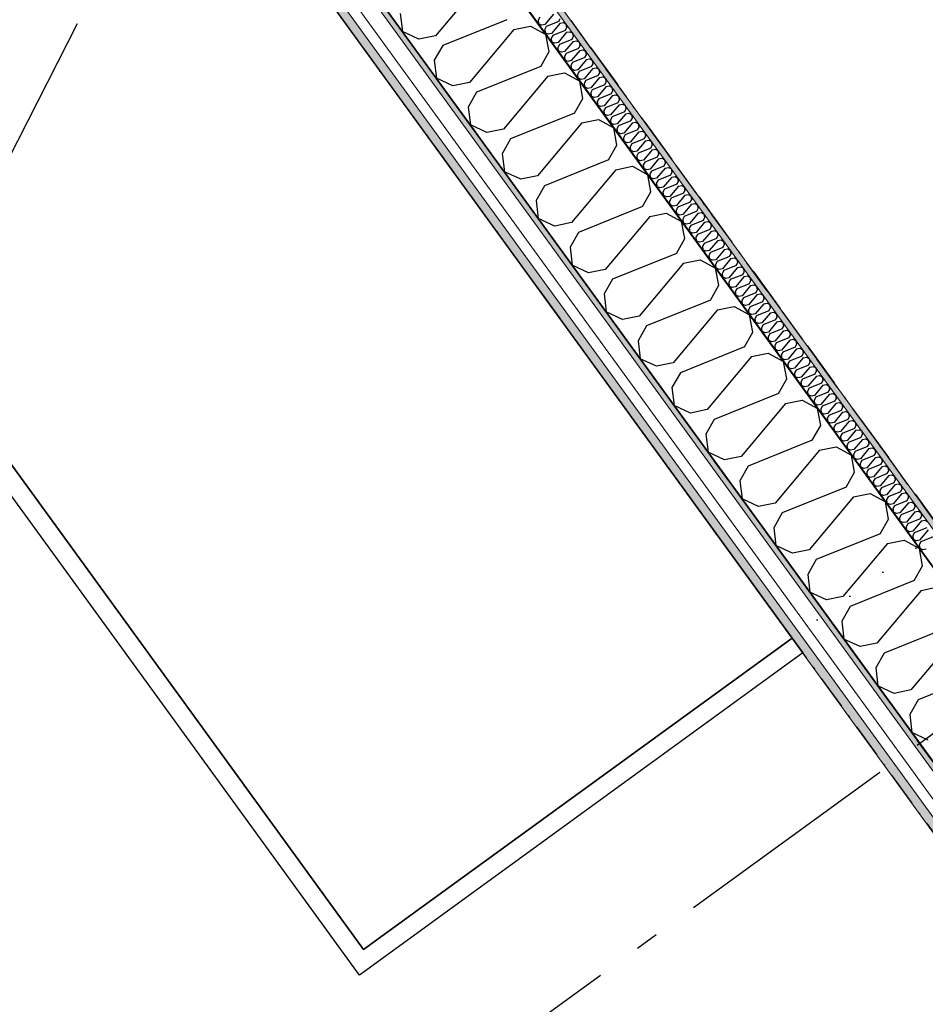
# Model space of a CAD drawing. Header units: millimetres. Extents: x -150 to 340869, y -1115 to 365939.
# Tile 139 of 193: x 319216 to 321183, y 340747 to 342885. Entities that reach past the tile are written whole.
import ezdxf
from ezdxf.enums import TextEntityAlignment as Align

# ---------------------------------------------------------------- set-up
doc = ezdxf.new("R2010")
doc.units = ezdxf.units.MM
doc.header["$LTSCALE"] = 0.5
doc.header["$MEASUREMENT"] = 0
for name, pattern in [('Akselinje', [1500, 1000, -200, 100, -200]), ('Over snittplan', [260, 150, -50, 10, -50]), ('PLINE', [0]), ('Stipling', [400, 200, -200]), ('Tett prikk', [176.388884, 0, -176.388884])]:
    doc.linetypes.add(name, pattern=pattern)
for name, color, linetype in [('232- Ikke-bærende yttervegger (Skravur)(Nye konstruksjoner)', 7, 'Continuous'), ('232- Ikke-bærende yttervegger(Nye konstruksjoner)', 7, 'Continuous'), ('255- Gulvoverflate(Nye konstruksjoner)', 7, 'Continuous'), ('26-- Yttertak(Nye konstruksjoner)', 7, 'Continuous'), ('273- Kjøkkeninnredning(Nye konstruksjoner)', 7, 'Continuous'), ('82-- Modullinjer(Nye konstruksjoner)', 7, 'Continuous'), ('862- M___Nettoareal(Nye konstruksjoner)', 7, 'Continuous'), ('862- M___Nettoareal(Polylinje)(Nye konstruksjoner)', 7, 'Continuous'), ('862- M___Nettoareal(Tekst)(Nye konstruksjoner)', 7, 'Continuous')]:
    doc.layers.add(name, color=color, linetype=linetype)
doc.layers.add('235- Utvendig kledning og overflate(Nye konstruksjoner)', color=7, linetype='Continuous', lineweight=0)
doc.layers.add('236- Innvendig kledning og overflate(Nye konstruksjoner)', color=7, linetype='Continuous', lineweight=0)
doc.styles.add('GENERATED_STYLE_1', font='txt')
doc.styles.add('GENERATED_STYLE_4', font='arial.ttf')
pattern_1 = [(0, (0, 0), (0, 43.30127), [0, -25]), (0, (12.5, 21.65), (0, 43.30127), [0, -25])]

# ---------------------------------------------------------------- blocks, each defined once
blk = doc.blocks.new('Ikke målbart areal__3', base_point=(318271.8, 344616.6))
at = {"layer": '862- M___Nettoareal(Polylinje)(Nye konstruksjoner)', "linetype": 'Stipling', "flags": 128}
blk.add_lwpolyline([(308760.9, 346182.3), (308760.9, 345237.9), (308760.9, 343747.8), (319785, 343747.8), (321356.7, 341584.6), (323326.2, 343015.5), (321025.4, 346182.3)], close=True, dxfattribs=at)
at = {"layer": '862- M___Nettoareal(Tekst)(Nye konstruksjoner)', "style": 'GENERATED_STYLE_1'}
for tag, p in [('DUMMY_861', (318819.7, 344804.8)), ('ROOM_NAME', (317723.9, 344762.2)), ('DUMMY_862', (317723.9, 344616.6))]:
    blk.add_attdef(tag, text='', height=100, dxfattribs=at).set_placement(p, align=Align.TOP_LEFT)
blk = doc.blocks.new('*X62')
at = {"layer": '232- Ikke-bærende yttervegger (Skravur)(Nye konstruksjoner)', "linetype": 'PLINE'}
for p, q in [((320345.3, 342890.2), (320341.8, 342884)), ((320341.8, 342884), (320342.7, 342876.4)), ((320375.2, 342896.9), (320356.6, 342874.7)), ((320386.5, 342881.4), (320390, 342887.6)), ((320349.6, 342873.2), (320342.7, 342876.4)), ((320356.6, 342874.7), (320349.6, 342873.2)), ((320359.6, 342870.5), (320356.1, 342864.3)), ((320356.1, 342864.3), (320357, 342856.8)), ((320386.5, 342881.4), (320359.6, 342870.5)), ((320389.5, 342877.3), (320370.9, 342855)), ((320389.5, 342877.3), (320396.5, 342878.7)), ((320396.5, 342878.7), (320402.9, 342875.2)), ((320400.8, 342861.7), (320404.3, 342868)), ((320404.3, 342868), (320402.9, 342875.2)), ((320363.9, 342853.6), (320357, 342856.8)), ((320370.9, 342855), (320363.9, 342853.6)), ((320373.9, 342850.9), (320370.3, 342844.7)), ((320370.3, 342844.7), (320371.2, 342837.1)), ((320400.8, 342861.7), (320373.9, 342850.9)), ((320403.8, 342857.6), (320385.1, 342835.4)), ((320415.1, 342842.1), (320388.1, 342831.2)), ((320403.8, 342857.6), (320410.8, 342859)), ((320410.8, 342859), (320417.2, 342855.5)), ((320415.1, 342842.1), (320418.6, 342848.3)), ((320418.6, 342848.3), (320417.2, 342855.5)), ((320378.1, 342833.9), (320371.2, 342837.1)), ((320385.1, 342835.4), (320378.1, 342833.9)), ((320388.1, 342831.2), (320384.6, 342825)), ((320384.6, 342825), (320385.5, 342817.5)), ((320418.1, 342838), (320399.4, 342815.7)), ((320429.3, 342822.4), (320402.4, 342811.6)), ((320418.1, 342838), (320425, 342839.4)), ((320425, 342839.4), (320431.5, 342835.9)), ((320429.3, 342822.4), (320432.8, 342828.7)), ((320432.8, 342828.7), (320431.5, 342835.9)), ((320432.3, 342818.3), (320439.3, 342819.7)), ((320439.3, 342819.7), (320445.8, 342816.2)), ((320392.4, 342814.3), (320385.5, 342817.5)), ((320399.4, 342815.7), (320392.4, 342814.3)), ((320402.4, 342811.6), (320398.9, 342805.4)), ((320398.9, 342805.4), (320399.8, 342797.8)), ((320432.3, 342818.3), (320413.7, 342796.1)), ((320443.6, 342802.8), (320416.7, 342791.9)), ((320446.6, 342798.7), (320428, 342776.4)), ((320443.6, 342802.8), (320447.1, 342809)), ((320447.1, 342809), (320445.8, 342816.2)), ((320446.6, 342798.7), (320453.6, 342800.1)), ((320453.6, 342800.1), (320460, 342796.6)), ((320406.7, 342794.6), (320399.8, 342797.8)), ((320413.7, 342796.1), (320406.7, 342794.6)), ((320416.7, 342791.9), (320413.2, 342785.7)), ((320413.2, 342785.7), (320414.1, 342778.2)), ((320421, 342775), (320414.1, 342778.2)), ((320457.9, 342783.2), (320431, 342772.3)), ((320460.9, 342779), (320442.2, 342756.8)), ((320457.9, 342783.2), (320461.4, 342789.4)), ((320461.4, 342789.4), (320460, 342796.6)), ((320460.9, 342779), (320467.9, 342780.5)), ((320467.9, 342780.5), (320474.3, 342776.9)), ((320475.7, 342769.7), (320474.3, 342776.9)), ((320428, 342776.4), (320421, 342775)), ((320431, 342772.3), (320427.4, 342766.1)), ((320427.4, 342766.1), (320428.3, 342758.5)), ((320435.2, 342755.4), (320428.3, 342758.5)), ((320442.2, 342756.8), (320435.2, 342755.4)), ((320472.1, 342763.5), (320445.2, 342752.7)), ((320475.1, 342759.4), (320456.5, 342737.1)), ((320472.1, 342763.5), (320475.7, 342769.7)), ((320475.1, 342759.4), (320482.1, 342760.8)), ((320482.1, 342760.8), (320488.6, 342757.3)), ((320489.9, 342750.1), (320488.6, 342757.3)), ((320445.2, 342752.7), (320441.7, 342746.4)), ((320441.7, 342746.4), (320442.6, 342738.9)), ((320449.5, 342735.7), (320442.6, 342738.9)), ((320456.5, 342737.1), (320449.5, 342735.7)), ((320486.4, 342743.9), (320459.5, 342733)), ((320489.4, 342739.7), (320470.8, 342717.5)), ((320486.4, 342743.9), (320489.9, 342750.1)), ((320489.4, 342739.7), (320496.4, 342741.2)), ((320496.4, 342741.2), (320502.8, 342737.7)), ((320504.2, 342730.4), (320502.8, 342737.7)), ((320459.5, 342733), (320456, 342726.8)), ((320456, 342726.8), (320456.9, 342719.3)), ((320463.8, 342716.1), (320456.9, 342719.3)), ((320470.8, 342717.5), (320463.8, 342716.1)), ((320473.8, 342713.4), (320470.2, 342707.2)), ((320500.7, 342724.2), (320473.8, 342713.4)), ((320503.7, 342720.1), (320485, 342697.9)), ((320500.7, 342724.2), (320504.2, 342730.4)), ((320503.7, 342720.1), (320510.7, 342721.5)), ((320510.7, 342721.5), (320517.1, 342718)), ((320518.5, 342710.8), (320517.1, 342718)), ((320470.2, 342707.2), (320471.2, 342699.6)), ((320478, 342696.4), (320471.2, 342699.6)), ((320485, 342697.9), (320478, 342696.4)), ((320488, 342693.7), (320484.5, 342687.5)), ((320515, 342704.6), (320488, 342693.7)), ((320518, 342700.5), (320499.3, 342678.2)), ((320515, 342704.6), (320518.5, 342710.8)), ((320518, 342700.5), (320525, 342701.9)), ((320525, 342701.9), (320531.4, 342698.4)), ((320532.8, 342691.2), (320531.4, 342698.4)), ((320484.5, 342687.5), (320485.4, 342680)), ((320492.3, 342676.8), (320485.4, 342680)), ((320499.3, 342678.2), (320492.3, 342676.8)), ((320502.3, 342674.1), (320498.8, 342667.9)), ((320529.2, 342684.9), (320502.3, 342674.1)), ((320532.2, 342680.8), (320513.6, 342658.6)), ((320529.2, 342684.9), (320532.8, 342691.2)), ((320532.2, 342680.8), (320539.2, 342682.2)), ((320539.2, 342682.2), (320545.7, 342678.7)), ((320543.5, 342665.3), (320547, 342671.5)), ((320547, 342671.5), (320545.7, 342678.7)), ((320498.8, 342667.9), (320499.7, 342660.3)), ((320506.6, 342657.1), (320499.7, 342660.3)), ((320513.6, 342658.6), (320506.6, 342657.1)), ((320516.6, 342654.4), (320513.1, 342648.2)), ((320543.5, 342665.3), (320516.6, 342654.4)), ((320546.5, 342661.2), (320527.9, 342638.9)), ((320546.5, 342661.2), (320553.5, 342662.6)), ((320553.5, 342662.6), (320559.9, 342659.1)), ((320557.8, 342645.7), (320561.3, 342651.9)), ((320561.3, 342651.9), (320559.9, 342659.1)), ((320513.1, 342648.2), (320514, 342640.7)), ((320520.9, 342637.5), (320514, 342640.7)), ((320527.9, 342638.9), (320520.9, 342637.5)), ((320530.9, 342634.8), (320527.3, 342628.6)), ((320527.3, 342628.6), (320528.2, 342621)), ((320557.8, 342645.7), (320530.9, 342634.8)), ((320560.8, 342641.5), (320542.1, 342619.3)), ((320560.8, 342641.5), (320567.8, 342643)), ((320567.8, 342643), (320574.2, 342639.4)), ((320572, 342626), (320575.6, 342632.2)), ((320575.6, 342632.2), (320574.2, 342639.4)), ((320535.1, 342617.9), (320528.2, 342621)), ((320542.1, 342619.3), (320535.1, 342617.9)), ((320545.1, 342615.2), (320541.6, 342608.9)), ((320541.6, 342608.9), (320542.5, 342601.4)), ((320572, 342626), (320545.1, 342615.2)), ((320575, 342621.9), (320556.4, 342599.6)), ((320586.3, 342606.4), (320559.4, 342595.5)), ((320575, 342621.9), (320582, 342623.3)), ((320582, 342623.3), (320588.5, 342619.8)), ((320586.3, 342606.4), (320589.8, 342612.6)), ((320589.8, 342612.6), (320588.5, 342619.8)), ((320549.4, 342598.2), (320542.5, 342601.4)), ((320556.4, 342599.6), (320549.4, 342598.2)), ((320559.4, 342595.5), (320555.9, 342589.3)), ((320555.9, 342589.3), (320556.8, 342581.8)), ((320589.3, 342602.2), (320570.7, 342580)), ((320600.6, 342586.7), (320573.7, 342575.9)), ((320589.3, 342602.2), (320596.3, 342603.7)), ((320596.3, 342603.7), (320602.8, 342600.1)), ((320600.6, 342586.7), (320604.1, 342592.9)), ((320604.1, 342592.9), (320602.8, 342600.1)), ((320563.7, 342578.6), (320556.8, 342581.8)), ((320570.7, 342580), (320563.7, 342578.6)), ((320573.7, 342575.9), (320570.2, 342569.6)), ((320570.2, 342569.6), (320571.1, 342562.1)), ((320603.6, 342582.6), (320584.9, 342560.3)), ((320614.9, 342567.1), (320587.9, 342556.2)), ((320603.6, 342582.6), (320610.6, 342584)), ((320610.6, 342584), (320617, 342580.5)), ((320614.9, 342567.1), (320618.4, 342573.3)), ((320618.4, 342573.3), (320617, 342580.5)), ((320617.9, 342562.9), (320624.9, 342564.4)), ((320624.9, 342564.4), (320631.3, 342560.9)), ((320577.9, 342558.9), (320571.1, 342562.1)), ((320584.9, 342560.3), (320577.9, 342558.9)), ((320587.9, 342556.2), (320584.4, 342550)), ((320584.4, 342550), (320585.3, 342542.5)), ((320592.2, 342539.3), (320585.3, 342542.5)), ((320617.9, 342562.9), (320599.2, 342540.7)), ((320629.1, 342547.4), (320602.2, 342536.6)), ((320632.1, 342543.3), (320613.5, 342521.1)), ((320629.1, 342547.4), (320632.7, 342553.6)), ((320632.7, 342553.6), (320631.3, 342560.9)), ((320632.1, 342543.3), (320639.1, 342544.7)), ((320639.1, 342544.7), (320645.6, 342541.2)), ((320599.2, 342540.7), (320592.2, 342539.3)), ((320602.2, 342536.6), (320598.7, 342530.4)), ((320598.7, 342530.4), (320599.6, 342522.8)), ((320606.5, 342519.6), (320599.6, 342522.8)), ((320613.5, 342521.1), (320606.5, 342519.6)), ((320643.4, 342527.8), (320616.5, 342516.9)), ((320646.4, 342523.7), (320627.8, 342501.4)), ((320643.4, 342527.8), (320646.9, 342534)), ((320646.9, 342534), (320645.6, 342541.2)), ((320646.4, 342523.7), (320653.4, 342525.1)), ((320653.4, 342525.1), (320659.8, 342521.6)), ((320661.2, 342514.4), (320659.8, 342521.6)), ((320616.5, 342516.9), (320613, 342510.7)), ((320613, 342510.7), (320613.9, 342503.2)), ((320620.8, 342500), (320613.9, 342503.2)), ((320627.8, 342501.4), (320620.8, 342500)), ((320657.7, 342508.1), (320630.8, 342497.3)), ((320660.7, 342504), (320642, 342481.8)), ((320657.7, 342508.1), (320661.2, 342514.4)), ((320660.7, 342504), (320667.7, 342505.4)), ((320667.7, 342505.4), (320674.1, 342501.9)), ((320675.5, 342494.7), (320674.1, 342501.9)), ((320630.8, 342497.3), (320627.2, 342491.1)), ((320627.2, 342491.1), (320628.1, 342483.5)), ((320635, 342480.3), (320628.1, 342483.5)), ((320642, 342481.8), (320635, 342480.3)), ((320645, 342477.6), (320641.5, 342471.4)), ((320672, 342488.5), (320645, 342477.6)), ((320674.9, 342484.4), (320656.3, 342462.1)), ((320672, 342488.5), (320675.5, 342494.7)), ((320674.9, 342484.4), (320681.9, 342485.8)), ((320681.9, 342485.8), (320688.4, 342482.3)), ((320689.7, 342475.1), (320688.4, 342482.3)), ((320641.5, 342471.4), (320642.4, 342463.9)), ((320649.3, 342460.7), (320642.4, 342463.9)), ((320656.3, 342462.1), (320649.3, 342460.7)), ((320659.3, 342458), (320655.8, 342451.8)), ((320686.2, 342468.9), (320659.3, 342458)), ((320689.2, 342464.7), (320670.6, 342442.5)), ((320686.2, 342468.9), (320689.7, 342475.1)), ((320689.2, 342464.7), (320696.2, 342466.2)), ((320696.2, 342466.2), (320702.7, 342462.6)), ((320704, 342455.4), (320702.7, 342462.6)), ((320655.8, 342451.8), (320656.7, 342444.2)), ((320663.6, 342441.1), (320656.7, 342444.2)), ((320670.6, 342442.5), (320663.6, 342441.1)), ((320673.6, 342438.4), (320670.1, 342432.1)), ((320700.5, 342449.2), (320673.6, 342438.4)), ((320703.5, 342445.1), (320684.9, 342422.8)), ((320700.5, 342449.2), (320704, 342455.4)), ((320703.5, 342445.1), (320710.5, 342446.5)), ((320710.5, 342446.5), (320716.9, 342443)), ((320714.8, 342429.6), (320718.3, 342435.8)), ((320718.3, 342435.8), (320716.9, 342443)), ((320670.1, 342432.1), (320671, 342424.6)), ((320677.9, 342421.4), (320671, 342424.6)), ((320684.9, 342422.8), (320677.9, 342421.4)), ((320687.9, 342418.7), (320684.3, 342412.5)), ((320714.8, 342429.6), (320687.9, 342418.7)), ((320717.8, 342425.4), (320699.1, 342403.2)), ((320717.8, 342425.4), (320724.8, 342426.9)), ((320724.8, 342426.9), (320731.2, 342423.3)), ((320729, 342409.9), (320732.6, 342416.1)), ((320732.6, 342416.1), (320731.2, 342423.3)), ((320684.3, 342412.5), (320685.2, 342405)), ((320692.1, 342401.8), (320685.2, 342405)), ((320699.1, 342403.2), (320692.1, 342401.8)), ((320702.1, 342399.1), (320698.6, 342392.9)), ((320698.6, 342392.9), (320699.5, 342385.3)), ((320729, 342409.9), (320702.1, 342399.1)), ((320732, 342405.8), (320713.4, 342383.6)), ((320732, 342405.8), (320739, 342407.2)), ((320739, 342407.2), (320745.5, 342403.7)), ((320743.3, 342390.3), (320746.8, 342396.5)), ((320746.8, 342396.5), (320745.5, 342403.7)), ((320706.4, 342382.1), (320699.5, 342385.3)), ((320713.4, 342383.6), (320706.4, 342382.1)), ((320716.4, 342379.4), (320712.9, 342373.2)), ((320712.9, 342373.2), (320713.8, 342365.7)), ((320743.3, 342390.3), (320716.4, 342379.4)), ((320746.3, 342386.2), (320727.7, 342363.9)), ((320757.6, 342370.6), (320730.7, 342359.8)), ((320746.3, 342386.2), (320753.3, 342387.6)), ((320753.3, 342387.6), (320759.7, 342384.1)), ((320757.6, 342370.6), (320761.1, 342376.9)), ((320761.1, 342376.9), (320759.7, 342384.1)), ((320720.7, 342362.5), (320713.8, 342365.7)), ((320727.7, 342363.9), (320720.7, 342362.5)), ((320730.7, 342359.8), (320727.1, 342353.6)), ((320727.1, 342353.6), (320728, 342346)), ((320760.6, 342366.5), (320741.9, 342344.3)), ((320771.9, 342351), (320744.9, 342340.1)), ((320760.6, 342366.5), (320767.6, 342367.9)), ((320767.6, 342367.9), (320774, 342364.4)), ((320771.9, 342351), (320775.4, 342357.2)), ((320775.4, 342357.2), (320774, 342364.4)), ((320734.9, 342342.8), (320728, 342346)), ((320741.9, 342344.3), (320734.9, 342342.8)), ((320744.9, 342340.1), (320741.4, 342333.9)), ((320741.4, 342333.9), (320742.3, 342326.4)), ((320774.9, 342346.9), (320756.2, 342324.6)), ((320786.1, 342331.3), (320759.2, 342320.5)), ((320774.9, 342346.9), (320781.9, 342348.3)), ((320781.9, 342348.3), (320788.3, 342344.8)), ((320786.1, 342331.3), (320789.6, 342337.6)), ((320789.6, 342337.6), (320788.3, 342344.8)), ((320789.1, 342327.2), (320796.1, 342328.6)), ((320796.1, 342328.6), (320802.6, 342325.1)), ((320749.2, 342323.2), (320742.3, 342326.4)), ((320756.2, 342324.6), (320749.2, 342323.2)), ((320759.2, 342320.5), (320755.7, 342314.3)), ((320755.7, 342314.3), (320756.6, 342306.7)), ((320763.5, 342303.5), (320756.6, 342306.7)), ((320789.1, 342327.2), (320770.5, 342305)), ((320800.4, 342311.7), (320773.5, 342300.8)), ((320803.4, 342307.6), (320784.8, 342285.3)), ((320800.4, 342311.7), (320803.9, 342317.9)), ((320803.9, 342317.9), (320802.6, 342325.1)), ((320803.4, 342307.6), (320810.4, 342309)), ((320810.4, 342309), (320816.8, 342305.5)), ((320770.5, 342305), (320763.5, 342303.5)), ((320773.5, 342300.8), (320770, 342294.6)), ((320770, 342294.6), (320770.9, 342287.1)), ((320777.8, 342283.9), (320770.9, 342287.1)), ((320784.8, 342285.3), (320777.8, 342283.9)), ((320814.7, 342292.1), (320787.8, 342281.2)), ((320817.7, 342287.9), (320799, 342265.7)), ((320814.7, 342292.1), (320818.2, 342298.3)), ((320818.2, 342298.3), (320816.8, 342305.5)), ((320817.7, 342287.9), (320824.7, 342289.4)), ((320824.7, 342289.4), (320831.1, 342285.8)), ((320832.5, 342278.6), (320831.1, 342285.8)), ((320787.8, 342281.2), (320784.2, 342275)), ((320784.2, 342275), (320785.1, 342267.4)), ((320792, 342264.3), (320785.1, 342267.4)), ((320799, 342265.7), (320792, 342264.3)), ((320828.9, 342272.4), (320802, 342261.6)), ((320831.9, 342268.3), (320813.3, 342246)), ((320828.9, 342272.4), (320832.5, 342278.6)), ((320831.9, 342268.3), (320838.9, 342269.7)), ((320838.9, 342269.7), (320845.4, 342266.2)), ((320846.7, 342259), (320845.4, 342266.2)), ((320802, 342261.6), (320798.5, 342255.3)), ((320798.5, 342255.3), (320799.4, 342247.8)), ((320806.3, 342244.6), (320799.4, 342247.8)), ((320813.3, 342246), (320806.3, 342244.6)), ((320843.2, 342252.8), (320816.3, 342241.9)), ((320846.2, 342248.6), (320827.6, 342226.4)), ((320843.2, 342252.8), (320846.7, 342259)), ((320846.2, 342248.6), (320853.2, 342250.1)), ((320853.2, 342250.1), (320859.7, 342246.6)), ((320861, 342239.3), (320859.7, 342246.6)), ((320816.3, 342241.9), (320812.8, 342235.7)), ((320812.8, 342235.7), (320813.7, 342228.2)), ((320820.6, 342225), (320813.7, 342228.2)), ((320827.6, 342226.4), (320820.6, 342225)), ((320830.6, 342222.3), (320827.1, 342216.1)), ((320857.5, 342233.1), (320830.6, 342222.3)), ((320860.5, 342229), (320841.8, 342206.8)), ((320857.5, 342233.1), (320861, 342239.3)), ((320860.5, 342229), (320867.5, 342230.4)), ((320867.5, 342230.4), (320873.9, 342226.9)), ((320875.3, 342219.7), (320873.9, 342226.9)), ((320827.1, 342216.1), (320828, 342208.5)), ((320834.8, 342205.3), (320828, 342208.5)), ((320841.8, 342206.8), (320834.8, 342205.3)), ((320844.8, 342202.6), (320841.3, 342196.4)), ((320871.8, 342213.5), (320844.8, 342202.6)), ((320874.8, 342209.4), (320856.1, 342187.1)), ((320871.8, 342213.5), (320875.3, 342219.7)), ((320874.8, 342209.4), (320881.8, 342210.8)), ((320881.8, 342210.8), (320888.2, 342207.3)), ((320886, 342193.8), (320889.6, 342200.1)), ((320889.6, 342200.1), (320888.2, 342207.3)), ((320841.3, 342196.4), (320842.2, 342188.9)), ((320849.1, 342185.7), (320842.2, 342188.9)), ((320856.1, 342187.1), (320849.1, 342185.7)), ((320859.1, 342183), (320855.6, 342176.8)), ((320886, 342193.8), (320859.1, 342183)), ((320889, 342189.7), (320870.4, 342167.5)), ((320889, 342189.7), (320896, 342191.1)), ((320896, 342191.1), (320902.5, 342187.6)), ((320900.3, 342174.2), (320903.8, 342180.4)), ((320903.8, 342180.4), (320902.5, 342187.6)), ((320855.6, 342176.8), (320856.5, 342169.2)), ((320863.4, 342166), (320856.5, 342169.2)), ((320870.4, 342167.5), (320863.4, 342166)), ((320873.4, 342163.3), (320869.9, 342157.1)), ((320869.9, 342157.1), (320870.8, 342149.6)), ((320900.3, 342174.2), (320873.4, 342163.3)), ((320903.3, 342170.1), (320884.7, 342147.8)), ((320903.3, 342170.1), (320910.3, 342171.5)), ((320910.3, 342171.5), (320916.7, 342168)), ((320914.6, 342154.6), (320918.1, 342160.8)), ((320918.1, 342160.8), (320916.7, 342168)), ((320877.7, 342146.4), (320870.8, 342149.6)), ((320884.7, 342147.8), (320877.7, 342146.4)), ((320887.7, 342143.7), (320884.1, 342137.5)), ((320884.1, 342137.5), (320885, 342129.9)), ((320914.6, 342154.6), (320887.7, 342143.7)), ((320917.6, 342150.4), (320898.9, 342128.2)), ((320917.6, 342150.4), (320924.6, 342151.9)), ((320924.6, 342151.9), (320931, 342148.3)), ((320928.8, 342134.9), (320932.4, 342141.1)), ((320932.4, 342141.1), (320931, 342148.3)), ((320891.9, 342126.8), (320885, 342129.9)), ((320898.9, 342128.2), (320891.9, 342126.8)), ((320901.9, 342124.1), (320898.4, 342117.8)), ((320898.4, 342117.8), (320899.3, 342110.3)), ((320928.8, 342134.9), (320901.9, 342124.1)), ((320931.8, 342130.8), (320913.2, 342108.5)), ((320943.1, 342115.3), (320916.2, 342104.4)), ((320931.8, 342130.8), (320938.8, 342132.2)), ((320938.8, 342132.2), (320945.3, 342128.7)), ((320943.1, 342115.3), (320946.6, 342121.5)), ((320946.6, 342121.5), (320945.3, 342128.7)), ((320906.2, 342107.1), (320899.3, 342110.3)), ((320913.2, 342108.5), (320906.2, 342107.1)), ((320916.2, 342104.4), (320912.7, 342098.2)), ((320912.7, 342098.2), (320913.6, 342090.7)), ((320946.1, 342111.1), (320927.5, 342088.9)), ((320957.4, 342095.6), (320930.5, 342084.8)), ((320946.1, 342111.1), (320953.1, 342112.6)), ((320953.1, 342112.6), (320959.6, 342109)), ((320957.4, 342095.6), (320960.9, 342101.8)), ((320960.9, 342101.8), (320959.6, 342109)), ((320960.4, 342091.5), (320967.4, 342092.9)), ((320967.4, 342092.9), (320973.8, 342089.4)), ((320920.5, 342087.5), (320913.6, 342090.7)), ((320927.5, 342088.9), (320920.5, 342087.5)), ((320930.5, 342084.8), (320927, 342078.5)), ((320927, 342078.5), (320927.9, 342071)), ((320960.4, 342091.5), (320941.8, 342069.2)), ((320971.7, 342076), (320944.7, 342065.1)), ((320974.7, 342071.8), (320956, 342049.6)), ((320971.7, 342076), (320975.2, 342082.2)), ((320975.2, 342082.2), (320973.8, 342089.4)), ((320974.7, 342071.8), (320981.7, 342073.3)), ((320981.7, 342073.3), (320988.1, 342069.8)), ((320934.8, 342067.8), (320927.9, 342071)), ((320941.8, 342069.2), (320934.8, 342067.8)), ((320944.7, 342065.1), (320941.2, 342058.9)), ((320941.2, 342058.9), (320942.1, 342051.4)), ((320949, 342048.2), (320942.1, 342051.4)), ((320985.9, 342056.3), (320959, 342045.5)), ((320988.9, 342052.2), (320970.3, 342030)), ((320985.9, 342056.3), (320989.5, 342062.5)), ((320989.5, 342062.5), (320988.1, 342069.8)), ((320988.9, 342052.2), (320995.9, 342053.6)), ((320995.9, 342053.6), (321002.4, 342050.1)), ((321003.7, 342042.9), (321002.4, 342050.1)), ((320956, 342049.6), (320949, 342048.2)), ((320959, 342045.5), (320955.5, 342039.3)), ((320955.5, 342039.3), (320956.4, 342031.7)), ((320963.3, 342028.5), (320956.4, 342031.7)), ((320970.3, 342030), (320963.3, 342028.5)), ((321000.2, 342036.7), (320973.3, 342025.8)), ((321003.2, 342032.6), (320984.6, 342010.3)), ((321000.2, 342036.7), (321003.7, 342042.9)), ((321003.2, 342032.6), (321010.2, 342034)), ((321010.2, 342034), (321016.6, 342030.5)), ((321018, 342023.3), (321016.6, 342030.5)), ((320973.3, 342025.8), (320969.8, 342019.6)), ((320969.8, 342019.6), (320970.7, 342012.1)), ((320977.6, 342008.9), (320970.7, 342012.1)), ((320984.6, 342010.3), (320977.6, 342008.9)), ((321014.5, 342017), (320987.6, 342006.2)), ((321017.5, 342012.9), (320998.8, 341990.7)), ((321014.5, 342017), (321018, 342023.3)), ((321017.5, 342012.9), (321024.5, 342014.3)), ((321024.5, 342014.3), (321030.9, 342010.8)), ((321032.3, 342003.6), (321030.9, 342010.8)), ((320987.6, 342006.2), (320984, 342000)), ((320984, 342000), (320984.9, 341992.4)), ((320991.8, 341989.2), (320984.9, 341992.4)), ((320998.8, 341990.7), (320991.8, 341989.2)), ((321001.8, 341986.5), (320998.3, 341980.3)), ((321028.8, 341997.4), (321001.8, 341986.5)), ((321031.8, 341993.3), (321013.1, 341971)), ((321028.8, 341997.4), (321032.3, 342003.6)), ((321031.8, 341993.3), (321038.8, 341994.7)), ((321038.8, 341994.7), (321045.2, 341991.2)), ((321046.5, 341984), (321045.2, 341991.2)), ((320998.3, 341980.3), (320999.2, 341972.8)), ((321006.1, 341969.6), (320999.2, 341972.8)), ((321013.1, 341971), (321006.1, 341969.6)), ((321016.1, 341966.9), (321012.6, 341960.7)), ((321043, 341977.8), (321016.1, 341966.9)), ((321046, 341973.6), (321027.4, 341951.4)), ((321043, 341977.8), (321046.5, 341984)), ((321046, 341973.6), (321053, 341975.1)), ((321053, 341975.1), (321059.5, 341971.5)), ((321057.3, 341958.1), (321060.8, 341964.3)), ((321060.8, 341964.3), (321059.5, 341971.5)), ((321012.6, 341960.7), (321013.5, 341953.1)), ((321020.4, 341950), (321013.5, 341953.1)), ((321027.4, 341951.4), (321020.4, 341950)), ((321030.4, 341947.3), (321026.9, 341941)), ((321057.3, 341958.1), (321030.4, 341947.3)), ((321060.3, 341954), (321041.7, 341931.7)), ((321060.3, 341954), (321067.3, 341955.4)), ((321067.3, 341955.4), (321073.7, 341951.9)), ((321071.6, 341938.5), (321075.1, 341944.7)), ((321075.1, 341944.7), (321073.7, 341951.9)), ((321026.9, 341941), (321027.8, 341933.5)), ((321034.7, 341930.3), (321027.8, 341933.5)), ((321041.7, 341931.7), (321034.7, 341930.3)), ((321044.7, 341927.6), (321041.1, 341921.4)), ((321071.6, 341938.5), (321044.7, 341927.6)), ((321074.6, 341934.3), (321055.9, 341912.1)), ((321074.6, 341934.3), (321081.6, 341935.8)), ((321081.6, 341935.8), (321088, 341932.2)), ((321085.8, 341918.8), (321089.4, 341925)), ((321089.4, 341925), (321088, 341932.2)), ((321041.1, 341921.4), (321042, 341913.9)), ((321048.9, 341910.7), (321042, 341913.9)), ((321055.9, 341912.1), (321048.9, 341910.7)), ((321058.9, 341908), (321055.4, 341901.8)), ((321055.4, 341901.8), (321056.3, 341894.2)), ((321085.8, 341918.8), (321058.9, 341908)), ((321088.8, 341914.7), (321070.2, 341892.5)), ((321088.8, 341914.7), (321095.8, 341916.1)), ((321095.8, 341916.1), (321102.3, 341912.6)), ((321100.1, 341899.2), (321103.6, 341905.4)), ((321103.6, 341905.4), (321102.3, 341912.6)), ((321063.2, 341891), (321056.3, 341894.2)), ((321070.2, 341892.5), (321063.2, 341891)), ((321073.2, 341888.3), (321069.7, 341882.1)), ((321069.7, 341882.1), (321070.6, 341874.6)), ((321100.1, 341899.2), (321073.2, 341888.3)), ((321103.1, 341895.1), (321084.5, 341872.8)), ((321114.4, 341879.5), (321087.5, 341868.7)), ((321103.1, 341895.1), (321110.1, 341896.5)), ((321110.1, 341896.5), (321116.6, 341893)), ((321114.4, 341879.5), (321117.9, 341885.8)), ((321117.9, 341885.8), (321116.6, 341893)), ((321077.5, 341871.4), (321070.6, 341874.6)), ((321084.5, 341872.8), (321077.5, 341871.4)), ((321087.5, 341868.7), (321084, 341862.5)), ((321084, 341862.5), (321084.9, 341854.9)), ((321117.4, 341875.4), (321098.7, 341853.2)), ((321128.7, 341859.9), (321101.7, 341849)), ((321117.4, 341875.4), (321124.4, 341876.8)), ((321124.4, 341876.8), (321130.8, 341873.3)), ((321128.7, 341859.9), (321132.2, 341866.1)), ((321132.2, 341866.1), (321130.8, 341873.3)), ((321091.7, 341851.7), (321084.9, 341854.9)), ((321098.7, 341853.2), (321091.7, 341851.7)), ((321101.7, 341849), (321098.2, 341842.8)), ((321098.2, 341842.8), (321099.1, 341835.3)), ((321131.7, 341855.8), (321113, 341833.5)), ((321142.9, 341840.2), (321116, 341829.4)), ((321145.9, 341836.1), (321127.3, 341813.9)), ((321131.7, 341855.8), (321138.7, 341857.2)), ((321138.7, 341857.2), (321145.1, 341853.7)), ((321142.9, 341840.2), (321146.5, 341846.5)), ((321146.5, 341846.5), (321145.1, 341853.7)), ((321145.9, 341836.1), (321152.9, 341837.5)), ((321152.9, 341837.5), (321159.4, 341834)), ((321106, 341832.1), (321099.1, 341835.3)), ((321113, 341833.5), (321106, 341832.1)), ((321116, 341829.4), (321112.5, 341823.2)), ((321112.5, 341823.2), (321113.4, 341815.6)), ((321120.3, 341812.4), (321113.4, 341815.6)), ((321157.2, 341820.6), (321130.3, 341809.7)), ((321160.2, 341816.5), (321141.6, 341794.2)), ((321157.2, 341820.6), (321160.7, 341826.8)), ((321160.7, 341826.8), (321159.4, 341834)), ((321160.2, 341816.5), (321167.2, 341817.9)), ((321167.2, 341817.9), (321173.6, 341814.4)), ((321127.3, 341813.9), (321120.3, 341812.4)), ((321130.3, 341809.7), (321126.8, 341803.5)), ((321126.8, 341803.5), (321127.7, 341796)), ((321134.6, 341792.8), (321127.7, 341796)), ((321141.6, 341794.2), (321134.6, 341792.8)), ((321171.5, 341801), (321144.6, 341790.1)), ((321174.5, 341796.8), (321155.8, 341774.6)), ((321171.5, 341801), (321175, 341807.2)), ((321175, 341807.2), (321173.6, 341814.4)), ((321174.5, 341796.8), (321181.5, 341798.3)), ((321181.5, 341798.3), (321187.9, 341794.7)), ((321144.6, 341790.1), (321141, 341783.9)), ((321141, 341783.9), (321141.9, 341776.4)), ((321148.8, 341773.2), (321141.9, 341776.4)), ((321155.8, 341774.6), (321148.8, 341773.2)), ((321185.7, 341781.3), (321158.8, 341770.5)), ((321188.7, 341777.2), (321170.1, 341754.9)), ((321158.8, 341770.5), (321155.3, 341764.2)), ((321155.3, 341764.2), (321156.2, 341756.7)), ((321163.1, 341753.5), (321156.2, 341756.7)), ((321170.1, 341754.9), (321163.1, 341753.5)), ((321173.1, 341750.8), (321169.6, 341744.6)), ((321200, 341761.7), (321173.1, 341750.8)), ((321169.6, 341744.6), (321170.5, 341737.1)), ((321177.4, 341733.9), (321170.5, 341737.1)), ((321184.4, 341735.3), (321177.4, 341733.9))]:
    blk.add_line(p, q, dxfattribs=at)
blk = doc.blocks.new('*X63')
at = {"layer": '232- Ikke-bærende yttervegger (Skravur)(Nye konstruksjoner)', "linetype": 'PLINE'}
for p, q in [((320215.4, 342965.2), (320119.1, 342850.3)), ((320042.6, 342898.3), (320047.3, 342859.4)), ((320273.6, 342885), (320134.6, 342829)), ((320289.1, 342863.7), (320192.8, 342748.8)), ((320289.1, 342863.7), (320325.3, 342871.1)), ((320325.3, 342871.1), (320358.5, 342852.9)), ((320082.9, 342842.9), (320047.3, 342859.4)), ((320119.1, 342850.3), (320082.9, 342842.9)), ((320365.6, 342815.7), (320358.5, 342852.9)), ((320134.6, 342829), (320116.4, 342796.8)), ((320347.4, 342783.5), (320365.6, 342815.7)), ((320116.4, 342796.8), (320121, 342757.9)), ((320347.4, 342783.5), (320208.3, 342727.5)), ((320156.6, 342741.4), (320121, 342757.9)), ((320362.9, 342762.2), (320266.5, 342647.3)), ((320362.9, 342762.2), (320399, 342769.6)), ((320399, 342769.6), (320432.3, 342751.4)), ((320192.8, 342748.8), (320156.6, 342741.4)), ((320439.3, 342714.2), (320432.3, 342751.4)), ((320208.3, 342727.5), (320190.1, 342695.3)), ((320421.1, 342682.1), (320439.3, 342714.2)), ((320190.1, 342695.3), (320194.8, 342656.4)), ((320421.1, 342682.1), (320282, 342626)), ((320230.4, 342639.9), (320194.8, 342656.4)), ((320436.6, 342660.7), (320340.3, 342545.8)), ((320436.6, 342660.7), (320472.8, 342668.1)), ((320472.8, 342668.1), (320506, 342649.9)), ((320513, 342612.7), (320506, 342649.9)), ((320266.5, 342647.3), (320230.4, 342639.9)), ((320282, 342626), (320263.8, 342593.9)), ((320494.8, 342580.6), (320513, 342612.7)), ((320263.8, 342593.9), (320268.5, 342554.9)), ((320494.8, 342580.6), (320355.8, 342524.5)), ((320510.3, 342559.2), (320546.5, 342566.6)), ((320546.5, 342566.6), (320579.8, 342548.4)), ((320304.1, 342538.4), (320268.5, 342554.9)), ((320340.3, 342545.8), (320304.1, 342538.4)), ((320510.3, 342559.2), (320414, 342444.3)), ((320586.8, 342511.2), (320579.8, 342548.4)), ((320355.8, 342524.5), (320337.6, 342492.4)), ((320568.6, 342479.1), (320586.8, 342511.2)), ((320337.6, 342492.4), (320342.3, 342453.4)), ((320568.6, 342479.1), (320429.5, 342423)), ((320584.1, 342457.7), (320487.8, 342342.8)), ((320584.1, 342457.7), (320620.2, 342465.1)), ((320620.2, 342465.1), (320653.5, 342446.9)), ((320377.9, 342436.9), (320342.3, 342453.4)), ((320414, 342444.3), (320377.9, 342436.9)), ((320660.5, 342409.7), (320653.5, 342446.9)), ((320429.5, 342423), (320411.3, 342390.9)), ((320642.3, 342377.6), (320660.5, 342409.7)), ((320411.3, 342390.9), (320416, 342351.9)), ((320642.3, 342377.6), (320503.3, 342321.5)), ((320451.6, 342335.4), (320416, 342351.9)), ((320657.8, 342356.2), (320561.5, 342241.3)), ((320657.8, 342356.2), (320694, 342363.6)), ((320694, 342363.6), (320727.2, 342345.4)), ((320487.8, 342342.8), (320451.6, 342335.4)), ((320734.3, 342308.2), (320727.2, 342345.4)), ((320503.3, 342321.5), (320485.1, 342289.4)), ((320716.1, 342276.1), (320734.3, 342308.2)), ((320485.1, 342289.4), (320489.7, 342250.4)), ((320716.1, 342276.1), (320577, 342220)), ((320525.3, 342233.9), (320489.7, 342250.4)), ((320731.6, 342254.8), (320635.2, 342139.8)), ((320731.6, 342254.8), (320767.7, 342262.1)), ((320767.7, 342262.1), (320801, 342243.9)), ((320808, 342206.7), (320801, 342243.9)), ((320561.5, 342241.3), (320525.3, 342233.9)), ((320577, 342220), (320558.8, 342187.9)), ((320789.8, 342174.6), (320808, 342206.7)), ((320558.8, 342187.9), (320563.5, 342148.9)), ((320789.8, 342174.6), (320650.7, 342118.5)), ((320805.3, 342153.3), (320841.5, 342160.6)), ((320841.5, 342160.6), (320874.7, 342142.4)), ((320599.1, 342132.4), (320563.5, 342148.9)), ((320635.2, 342139.8), (320599.1, 342132.4)), ((320805.3, 342153.3), (320709, 342038.3)), ((320881.7, 342105.2), (320874.7, 342142.4)), ((320650.7, 342118.5), (320632.5, 342086.4)), ((320863.5, 342073.1), (320881.7, 342105.2)), ((320632.5, 342086.4), (320637.2, 342047.4)), ((320863.5, 342073.1), (320724.5, 342017)), ((320879, 342051.8), (320782.7, 341936.8)), ((320879, 342051.8), (320915.2, 342059.1)), ((320915.2, 342059.1), (320948.5, 342041)), ((320672.8, 342030.9), (320637.2, 342047.4)), ((320709, 342038.3), (320672.8, 342030.9)), ((320955.5, 342003.7), (320948.5, 342041)), ((320724.5, 342017), (320706.3, 341984.9)), ((320937.3, 341971.6), (320955.5, 342003.7)), ((320706.3, 341984.9), (320711, 341945.9)), ((320937.3, 341971.6), (320798.2, 341915.5)), ((320746.6, 341929.5), (320711, 341945.9)), ((320952.8, 341950.3), (320856.5, 341835.3)), ((320952.8, 341950.3), (320988.9, 341957.6)), ((320988.9, 341957.6), (321022.2, 341939.5)), ((320782.7, 341936.8), (320746.6, 341929.5)), ((321029.2, 341902.2), (321022.2, 341939.5)), ((320798.2, 341915.5), (320780, 341883.4)), ((321011, 341870.1), (321029.2, 341902.2)), ((320780, 341883.4), (320784.7, 341844.4)), ((321011, 341870.1), (320872, 341814)), ((320820.3, 341828), (320784.7, 341844.4)), ((321026.5, 341848.8), (320930.2, 341733.8)), ((321026.5, 341848.8), (321062.7, 341856.2)), ((321062.7, 341856.2), (321095.9, 341838)), ((321103, 341800.7), (321095.9, 341838)), ((320856.5, 341835.3), (320820.3, 341828)), ((320872, 341814), (320853.8, 341781.9)), ((321084.8, 341768.6), (321103, 341800.7)), ((320853.8, 341781.9), (320858.4, 341742.9)), ((321084.8, 341768.6), (320945.7, 341712.5)), ((321100.3, 341747.3), (321136.4, 341754.7)), ((321136.4, 341754.7), (321169.7, 341736.5)), ((320894, 341726.5), (320858.4, 341742.9)), ((320930.2, 341733.8), (320894, 341726.5)), ((321100.3, 341747.3), (321003.9, 341632.4)), ((321176.7, 341699.2), (321169.7, 341736.5)), ((320945.7, 341712.5), (320927.5, 341680.4)), ((321158.5, 341667.1), (321176.7, 341699.2)), ((320927.5, 341680.4), (320932.2, 341641.5)), ((321158.5, 341667.1), (321019.4, 341611)), ((321174, 341645.8), (321077.7, 341530.9)), ((321174, 341645.8), (321210.2, 341653.2)), ((320967.8, 341625), (320932.2, 341641.5)), ((321003.9, 341632.4), (320967.8, 341625)), ((321019.4, 341611), (321001.2, 341578.9)), ((321001.2, 341578.9), (321005.9, 341540)), ((321232.2, 341565.6), (321093.2, 341509.5)), ((321041.5, 341523.5), (321005.9, 341540)), ((321247.7, 341544.3), (321151.4, 341429.4)), ((321077.7, 341530.9), (321041.5, 341523.5)), ((321093.2, 341509.5), (321075, 341477.4)), ((321075, 341477.4), (321079.7, 341438.5)), ((321306, 341464.1), (321166.9, 341408)), ((321115.3, 341422), (321079.7, 341438.5)), ((321151.4, 341429.4), (321115.3, 341422)), ((321166.9, 341408), (321148.7, 341375.9)), ((321148.7, 341375.9), (321153.4, 341337)), ((321189, 341320.5), (321153.4, 341337))]:
    blk.add_line(p, q, dxfattribs=at)
blk = doc.blocks.new('Standard grid marker[22]', base_point=(335201.2, 351507.3))
at = {"layer": '82-- Modullinjer(Nye konstruksjoner)', "linetype": 'Akselinje'}
blk.add_line((335039.4, 351389.7), (316720.3, 338080.1), dxfattribs=at)
at = {"layer": '82-- Modullinjer(Nye konstruksjoner)', "style": 'GENERATED_STYLE_4'}
for tag, p in [('AC_MarkerText_1_0', (335302.4, 351634.5)), ('AC_MarkerText_1_1', (316457.4, 337942.8))]:
    blk.add_attdef(tag, text='', height=100, rotation=360, dxfattribs=at).set_placement(p, align=Align.TOP_CENTER)
blk = doc.blocks.new('Standard grid marker[23]', base_point=(328965.2, 361765.1))
at = {"layer": '82-- Modullinjer(Nye konstruksjoner)', "linetype": 'Akselinje'}
blk.add_line((328874.4, 361586.9), (317523.7, 339309.8), dxfattribs=at)
at = {"layer": '82-- Modullinjer(Nye konstruksjoner)', "style": 'GENERATED_STYLE_4'}
for tag, p in [('AC_MarkerText_1_0', (329022, 361930.2)), ('AC_MarkerText_1_1', (317376.1, 339073.9))]:
    blk.add_attdef(tag, text='', height=100, rotation=360, dxfattribs=at).set_placement(p, align=Align.TOP_CENTER)
blk = doc.blocks.new('Standard grid marker[26]', base_point=(327836.7, 332138.2))
at = {"layer": '82-- Modullinjer(Nye konstruksjoner)', "linetype": 'Akselinje'}
for p, q in [((320204.8, 342642.6), (320087.2, 342804.4)), ((327719.1, 332300), (320204.8, 342642.6))]:
    blk.add_line(p, q, dxfattribs=at)
at = {"layer": '82-- Modullinjer(Nye konstruksjoner)', "style": 'GENERATED_STYLE_4'}
blk.add_attdef('AC_MarkerText_1', text='', height=100, rotation=360, dxfattribs=at).set_placement((327910.2, 332090.2), align=Align.TOP_CENTER)

msp = doc.modelspace()

# ---------------------------------------------------------------- hatches: boundary and pattern name
at = {"layer": '232- Ikke-bærende yttervegger (Skravur)(Nye konstruksjoner)', "linetype": 'Continuous'}
h = msp.add_hatch(dxfattribs=at)
h.set_pattern_fill('Prikker_tett', color=256, style=0, pattern_type=2)
h.set_pattern_definition(pattern_1)
h.paths.add_polyline_path([(319794.4, 343734.8), (319778.3, 343734.8), (326254.2, 334821.7), (326264.7, 334829.3)])
msp.add_hatch(color=256, dxfattribs=at).paths.add_polyline_path([(319754.6, 343685.8), (319753.4, 343685.8), (326250.4, 334743.5), (326251.2, 334744.1)])
h = msp.add_hatch(dxfattribs=at)
h.set_pattern_fill('Prikker_tett', color=256, style=0, pattern_type=2)
h.set_pattern_definition(pattern_1)
h.paths.add_polyline_path([(326196.1, 334396.3), (319635.7, 343425.8), (319620.9, 343425.8), (326186.4, 334389.2)])
h = msp.add_hatch(dxfattribs=at)
h.set_pattern_fill('Skrålinjer_2', color=256, style=0, pattern_type=2)
h.set_pattern_definition([(351, (0, 0), (12.514757, 79.015067), [80, 0])])
h.paths.add_polyline_path([(326180.4, 334297.1), (319604.6, 343347.8), (319581.2, 343347.8), (326165, 334286)])

# ---------------------------------------------------------------- linework, layer by layer
at = {"layer": '232- Ikke-bærende yttervegger(Nye konstruksjoner)', "linetype": 'PLINE'}
for p, q in [((326223, 334782.9), (319754.6, 343685.8)), ((319635.7, 343425.8), (326050.3, 334596.9)), ((326250.4, 334743.5), (319933.6, 343437.8))]:
    msp.add_line(p, q, dxfattribs=at)
at = {"layer": '232- Ikke-bærende yttervegger(Nye konstruksjoner)', "linetype": 'Over snittplan', "flags": 128}
for points in [[(326264.7, 334829.3), (319794.4, 343734.8)], [(319581.2, 343347.8), (326176.2, 334270.6)]]:
    msp.add_lwpolyline(points, dxfattribs=at)
at = {"layer": '235- Utvendig kledning og overflate(Nye konstruksjoner)', "linetype": 'PLINE'}
for p, q in [((319602.6, 343389.8), (326164.3, 334358.4)), ((319647.1, 343389.8), (326186.4, 334389.2)), ((319604.6, 343347.8), (326166.9, 334315.7))]:
    msp.add_line(p, q, dxfattribs=at)
at = {"layer": '235- Utvendig kledning og overflate(Nye konstruksjoner)', "linetype": 'PLINE', "flags": 128}
msp.add_lwpolyline([(319581.2, 343347.8), (326165, 334286)], dxfattribs=at)
at = {"layer": '236- Innvendig kledning og overflate(Nye konstruksjoner)', "linetype": 'PLINE'}
msp.add_line((326254.2, 334821.7), (319813.2, 343686.8), dxfattribs=at)
at = {"layer": '236- Innvendig kledning og overflate(Nye konstruksjoner)', "linetype": 'PLINE', "flags": 128}
msp.add_lwpolyline([(326264.7, 334829.3), (319794.4, 343734.8)], dxfattribs=at)
at = {"layer": '255- Gulvoverflate(Nye konstruksjoner)', "linetype": 'PLINE', "flags": 128}
for points in [[(308450.9, 354357.8), (312050.9, 354357.8), (325191, 354357.8), (332914.5, 343727.4), (335030.5, 340814.9), (326196.1, 334396.3), (323365.9, 338291.7), (321018.9, 341522.1), (319627, 343437.8), (314670.9, 343437.8), (308450.9, 343437.8), (308450.9, 349447.8), (312260.9, 349447.8), (312260.9, 352047.8), (308450.9, 352047.8)], [(308450.9, 354357.8), (312050.9, 354357.8), (325191, 354357.8), (332914.5, 343727.4), (335030.5, 340814.9), (326196.1, 334396.3), (323365.9, 338291.7), (321018.9, 341522.1), (319627, 343437.8), (314670.9, 343437.8), (308450.9, 343437.8), (308450.9, 349447.8), (312260.9, 349447.8), (312260.9, 352047.8), (308450.9, 352047.8)], [(319581.2, 343347.8), (320893.3, 341542.1), (319962.8, 340866.1), (318995.2, 342197.8), (314760.9, 342197.8), (314760.9, 343347.8)]]:
    msp.add_lwpolyline(points, close=True, dxfattribs=at)
at = {"layer": '26-- Yttertak(Nye konstruksjoner)', "linetype": 'Tett prikk', "flags": 128}
msp.add_lwpolyline([(320498.3, 345147.8), (314760.9, 345147.8), (314760.9, 343347.8), (319581.2, 343347.8), (320893.2, 341542), (322349.4, 342600)], close=True, dxfattribs=at)
at = {"layer": '273- Kjøkkeninnredning(Nye konstruksjoner)', "linetype": 'PLINE', "flags": 128}
msp.add_lwpolyline([(314760.9, 343347.8), (314760.9, 342197.8), (318995.2, 342197.8), (319962.8, 340866.1), (320893.3, 341542.1), (320916.8, 341509.8), (319953.9, 340810.2), (318974.8, 342157.8), (314720.9, 342157.8), (314720.9, 343347.8)], close=True, dxfattribs=at)

# ---------------------------------------------------------------- block references
at = {"layer": '232- Ikke-bærende yttervegger(Nye konstruksjoner)'}
for name in ['*X62', '*X63']:
    msp.add_blockref(name, (0, 0), dxfattribs=at)
at = {"layer": '82-- Modullinjer(Nye konstruksjoner)', "linetype": 'PLINE'}
for name, p in [('Standard grid marker[23]', (328965.2, 361765.1)), ('Standard grid marker[22]', (335201.2, 351507.3)), ('Standard grid marker[26]', (327836.7, 332138.2))]:
    msp.add_blockref(name, p, dxfattribs=at)
at = {"layer": '862- M___Nettoareal(Nye konstruksjoner)', "linetype": 'Continuous'}
msp.add_blockref('Ikke målbart areal__3', (318271.8, 344616.6), dxfattribs=at)

doc.saveas('drawing.dxf')
